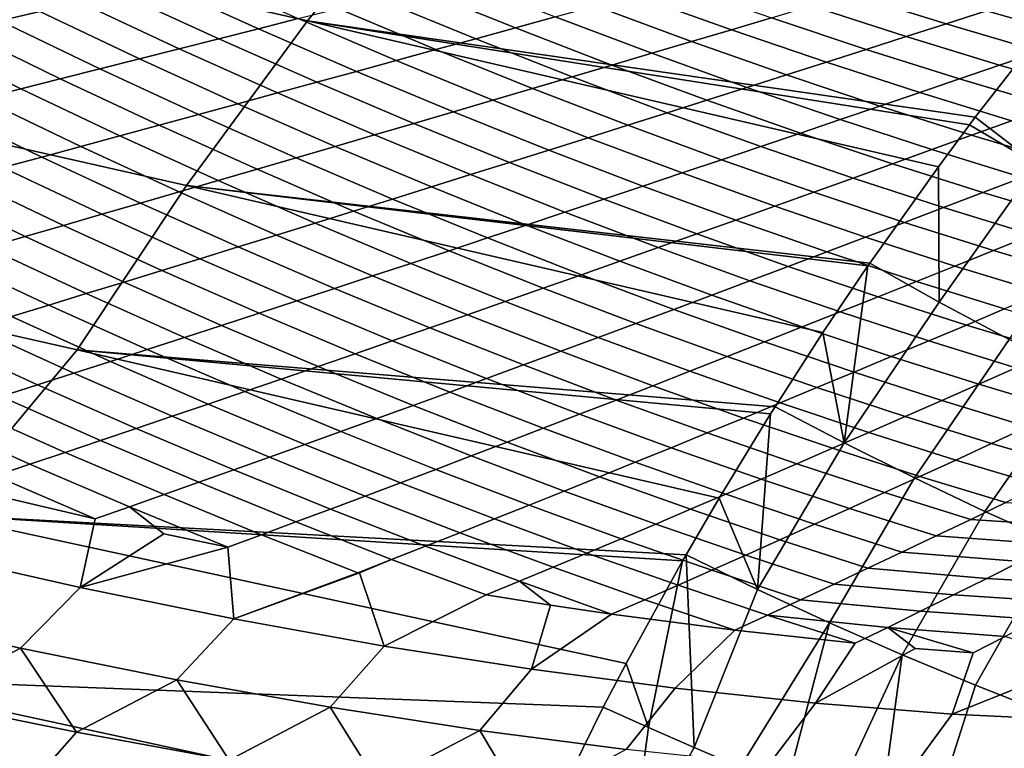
# Model space of a CAD drawing. Header units: metres. Extents: x -167 to 28, y -50 to 27.
# Tile 148 of 256: x -42.05 to -34.97, y 11.32 to 16.56. Entities that reach past the tile are written whole.
import ezdxf

# ---------------------------------------------------------------- set-up
doc = ezdxf.new("R2010")
doc.units = ezdxf.units.M
doc.layers.add('solid_12_065_011_XXX', color=7, linetype='CONTINUOUS')

msp = doc.modelspace()

# ---------------------------------------------------------------- linework, layer by layer
at = {"layer": 'solid_12_065_011_XXX'}
for points in [[(-44.287521, 18.674215, 95.171829), (-44.542645, 17.583672, 95.724312), (-39.981762, 16.55323, 94.944458), (-39.018967, 17.741678, 94.185349)], [(-39.018967, 17.741678, 94.185349), (-39.981762, 16.55323, 94.944458), (-35.177322, 15.858846, 93.953941), (-34.520111, 16.69973, 93.439476)], [(-44.542645, 17.583672, 95.724312), (-45.451691, 16.406607, 96.451729), (-40.852478, 15.368237, 95.637314), (-39.981762, 16.55323, 94.944458)], [(-42.631268, 16.974617, 76.052643), (-41.907101, 16.619049, 75.239769), (-42.193138, 16.552147, 75.283653), (-42.918243, 16.912931, 76.092781)], [(-40.761482, 16.886084, 75.075783), (-40.047604, 16.568731, 74.235893), (-40.333687, 16.496389, 74.278381), (-41.047989, 16.819427, 75.114975)], [(-41.047989, 16.819427, 75.114975), (-40.333687, 16.496389, 74.278381), (-40.619553, 16.424101, 74.322212), (-41.334469, 16.752697, 75.155396)], [(-38.902248, 16.858446, 74.080315), (-38.197933, 16.58086, 73.215347), (-38.484425, 16.50227, 73.254837), (-39.18861, 16.785982, 74.116959)], [(-37.338017, 16.817362, 73.107407), (-36.643192, 16.574446, 72.221672), (-36.930325, 16.489069, 72.258354), (-37.624668, 16.738419, 73.141571)], [(-35.781147, 16.831787, 72.124023), (-35.09597, 16.624208, 71.218643), (-35.384197, 16.531511, 71.251244), (-36.068546, 16.745821, 72.154442)], [(-41.334469, 16.752697, 75.155396), (-40.619553, 16.424101, 74.322212), (-40.90514, 16.351875, 74.367355), (-41.620857, 16.685902, 75.196999)], [(-39.18861, 16.785982, 74.116959), (-38.484425, 16.50227, 73.254837), (-38.770737, 16.423819, 73.295982), (-39.474998, 16.713535, 74.155136)], [(-37.624668, 16.738419, 73.141571), (-36.930325, 16.489069, 72.258354), (-37.217251, 16.403917, 72.296997), (-37.911327, 16.65958, 73.177574)], [(-36.068546, 16.745821, 72.154442), (-35.384197, 16.531511, 71.251244), (-35.672176, 16.439112, 71.286133), (-36.355911, 16.660034, 72.187012)], [(-41.620857, 16.685902, 75.196999), (-40.90514, 16.351875, 74.367355), (-41.190395, 16.279722, 74.413765), (-41.907101, 16.619049, 75.239769)], [(-39.474998, 16.713535, 74.155136), (-38.770737, 16.423819, 73.295982), (-39.056805, 16.345512, 73.33873), (-39.761353, 16.641115, 74.194794)], [(-37.911327, 16.65958, 73.177574), (-37.217251, 16.403917, 72.296997), (-37.503918, 16.319, 72.33754), (-38.197933, 16.58086, 73.215347)], [(-36.355911, 16.660034, 72.187012), (-35.672176, 16.439112, 71.286133), (-35.959858, 16.347023, 71.323242), (-36.643192, 16.574446, 72.221672)], [(-34.732983, 15.518371, 93.986786), (-34.520111, 16.69973, 93.439476), (-35.177322, 15.858846, 93.953941)], [(-34.807549, 16.717184, 71.188408), (-34.134327, 16.531643, 70.268341), (-34.423489, 16.431873, 70.300705), (-35.09597, 16.624208, 71.218643)], [(-41.907101, 16.619049, 75.239769), (-41.190395, 16.279722, 74.413765), (-41.475262, 16.207649, 74.461403), (-42.193138, 16.552147, 75.283653)], [(-39.761353, 16.641115, 74.194794), (-39.056805, 16.345512, 73.33873), (-39.342571, 16.267365, 73.383034), (-40.047604, 16.568731, 74.235893)], [(-38.197933, 16.58086, 73.215347), (-37.503918, 16.319, 72.33754), (-37.790264, 16.234329, 72.379913), (-38.484425, 16.50227, 73.254837)], [(-35.09597, 16.624208, 71.218643), (-34.423489, 16.431873, 70.300705), (-34.71225, 16.332497, 70.335564), (-35.384197, 16.531511, 71.251244)], [(-42.193138, 16.552147, 75.283653), (-41.475262, 16.207649, 74.461403), (-41.759682, 16.135664, 74.510223), (-42.478905, 16.485201, 75.328621)], [(-39.981762, 16.55323, 94.944458), (-40.852478, 15.368237, 95.637314), (-35.935638, 14.808555, 94.55159), (-35.441505, 15.503325, 94.161728)], [(-40.047604, 16.568731, 74.235893), (-39.342571, 16.267365, 73.383034), (-39.627987, 16.189383, 73.428833), (-40.333687, 16.496389, 74.278381)], [(-35.217323, 15.805682, 93.985374), (-39.981762, 16.55323, 94.944458), (-35.441505, 15.503325, 94.161728)], [(-35.217323, 15.805682, 93.985374), (-35.177322, 15.858846, 93.953941), (-39.981762, 16.55323, 94.944458)], [(-36.643192, 16.574446, 72.221672), (-35.959858, 16.347023, 71.323242), (-36.247189, 16.25526, 71.362495), (-36.930325, 16.489069, 72.258354)], [(-35.384197, 16.531511, 71.251244), (-34.71225, 16.332497, 70.335564), (-35.000557, 16.23353, 70.372833), (-35.672176, 16.439112, 71.286133)], [(-42.478905, 16.485201, 75.328621), (-41.759682, 16.135664, 74.510223), (-42.043602, 16.063776, 74.560196), (-42.764347, 16.418219, 75.374641)], [(-40.333687, 16.496389, 74.278381), (-39.627987, 16.189383, 73.428833), (-39.912998, 16.111582, 73.476105), (-40.619553, 16.424101, 74.322212)], [(-38.484425, 16.50227, 73.254837), (-37.790264, 16.234329, 72.379913), (-38.076229, 16.149914, 72.424065), (-38.770737, 16.423819, 73.295982)], [(-36.930325, 16.489069, 72.258354), (-36.247189, 16.25526, 71.362495), (-36.534107, 16.163839, 71.403839), (-37.217251, 16.403917, 72.296997)], [(-35.672176, 16.439112, 71.286133), (-35.000557, 16.23353, 70.372833), (-35.288361, 16.134991, 70.412445), (-35.959858, 16.347023, 71.323242)], [(-45.451691, 16.406607, 96.451729), (-46.273708, 15.232697, 97.115814), (-41.638767, 14.185906, 96.2677), (-40.852478, 15.368237, 95.637314)], [(-42.764347, 16.418219, 75.374641), (-42.043602, 16.063776, 74.560196), (-42.326958, 15.991989, 74.611275), (-43.049404, 16.351208, 75.421677)], [(-40.619553, 16.424101, 74.322212), (-39.912998, 16.111582, 73.476105), (-40.197552, 16.033972, 73.524788), (-40.90514, 16.351875, 74.367355)], [(-38.770737, 16.423819, 73.295982), (-38.076229, 16.149914, 72.424065), (-38.361759, 16.065765, 72.469925), (-39.056805, 16.345512, 73.33873)], [(-37.217251, 16.403917, 72.296997), (-36.534107, 16.163839, 71.403839), (-36.820564, 16.072769, 71.447182), (-37.503918, 16.319, 72.33754)], [(-40.90514, 16.351875, 74.367355), (-40.197552, 16.033972, 73.524788), (-40.481594, 15.956563, 73.574837), (-41.190395, 16.279722, 74.413765)], [(-39.056805, 16.345512, 73.33873), (-38.361759, 16.065765, 72.469925), (-38.646801, 15.981897, 72.517448), (-39.342571, 16.267365, 73.383034)], [(-37.503918, 16.319, 72.33754), (-36.820564, 16.072769, 71.447182), (-37.106503, 15.98206, 71.49247), (-37.790264, 16.234329, 72.379913)], [(-35.959858, 16.347023, 71.323242), (-35.288361, 16.134991, 70.412445), (-35.575611, 16.03689, 70.454323), (-36.247189, 16.25526, 71.362495)], [(-34.71225, 16.332497, 70.335564), (-34.053028, 16.148666, 69.407745), (-34.341385, 16.04318, 69.447449), (-35.000557, 16.23353, 70.372833)], [(-41.190395, 16.279722, 74.413765), (-40.481594, 15.956563, 73.574837), (-40.765068, 15.879363, 73.626221), (-41.475262, 16.207649, 74.461403)], [(-39.342571, 16.267365, 73.383034), (-38.646801, 15.981897, 72.517448), (-38.931313, 15.898323, 72.566582), (-39.627987, 16.189383, 73.428833)], [(-37.790264, 16.234329, 72.379913), (-37.106503, 15.98206, 71.49247), (-37.391869, 15.891725, 71.539635), (-38.076229, 16.149914, 72.424065)], [(-36.247189, 16.25526, 71.362495), (-35.575611, 16.03689, 70.454323), (-35.862255, 15.939242, 70.498383), (-36.534107, 16.163839, 71.403839)], [(-35.000557, 16.23353, 70.372833), (-34.341385, 16.04318, 69.447449), (-34.62904, 15.938232, 69.489601), (-35.288361, 16.134991, 70.412445)], [(-41.475262, 16.207649, 74.461403), (-40.765068, 15.879363, 73.626221), (-41.047924, 15.802382, 73.678886), (-41.759682, 16.135664, 74.510223)], [(-39.627987, 16.189383, 73.428833), (-38.931313, 15.898323, 72.566582), (-39.21524, 15.815055, 72.617287), (-39.912998, 16.111582, 73.476105)], [(-36.534107, 16.163839, 71.403839), (-35.862255, 15.939242, 70.498383), (-36.148243, 15.842058, 70.544556), (-36.820564, 16.072769, 71.447182)], [(-41.759682, 16.135664, 74.510223), (-41.047924, 15.802382, 73.678886), (-41.330109, 15.725626, 73.732788), (-42.043602, 16.063776, 74.560196)], [(-39.912998, 16.111582, 73.476105), (-39.21524, 15.815055, 72.617287), (-39.498531, 15.732103, 72.66951), (-40.197552, 16.033972, 73.524788)], [(-38.076229, 16.149914, 72.424065), (-37.391869, 15.891725, 71.539635), (-37.67662, 15.801778, 71.588623), (-38.361759, 16.065765, 72.469925)], [(-35.288361, 16.134991, 70.412445), (-34.62904, 15.938232, 69.489601), (-34.915951, 15.833835, 69.534119), (-35.575611, 16.03689, 70.454323)], [(-42.043602, 16.063776, 74.560196), (-41.330109, 15.725626, 73.732788), (-41.611568, 15.649108, 73.78788), (-42.326958, 15.991989, 74.611275)], [(-40.197552, 16.033972, 73.524788), (-39.498531, 15.732103, 72.66951), (-39.781139, 15.64948, 72.723198), (-40.481594, 15.956563, 73.574837)], [(-38.361759, 16.065765, 72.469925), (-37.67662, 15.801778, 71.588623), (-37.960705, 15.712234, 71.639381), (-38.646801, 15.981897, 72.517448)], [(-36.820564, 16.072769, 71.447182), (-36.148243, 15.842058, 70.544556), (-36.433525, 15.745351, 70.592766), (-37.106503, 15.98206, 71.49247)], [(-35.575611, 16.03689, 70.454323), (-34.915951, 15.833835, 69.534119), (-35.202068, 15.729999, 69.58091), (-35.862255, 15.939242, 70.498383)], [(-42.326958, 15.991989, 74.611275), (-41.611568, 15.649108, 73.78788), (-41.892254, 15.572838, 73.844147), (-42.609703, 15.920315, 74.663429)], [(-40.481594, 15.956563, 73.574837), (-39.781139, 15.64948, 72.723198), (-40.063015, 15.567193, 72.778305), (-40.765068, 15.879363, 73.626221)], [(-38.646801, 15.981897, 72.517448), (-37.960705, 15.712234, 71.639381), (-38.244087, 15.623109, 71.691856), (-38.931313, 15.898323, 72.566582)], [(-37.106503, 15.98206, 71.49247), (-36.433525, 15.745351, 70.592766), (-36.71806, 15.649137, 70.64296), (-37.391869, 15.891725, 71.539635)], [(-42.609703, 15.920315, 74.663429), (-41.892254, 15.572838, 73.844147), (-42.172119, 15.496826, 73.901527), (-42.891781, 15.848763, 74.716621)], [(-40.765068, 15.879363, 73.626221), (-40.063015, 15.567193, 72.778305), (-40.344101, 15.485252, 72.834778), (-41.047924, 15.802382, 73.678886)], [(-38.931313, 15.898323, 72.566582), (-38.244087, 15.623109, 71.691856), (-38.526711, 15.534414, 71.745995), (-39.21524, 15.815055, 72.617287)], [(-37.391869, 15.891725, 71.539635), (-36.71806, 15.649137, 70.64296), (-37.001804, 15.553435, 70.695084), (-37.67662, 15.801778, 71.588623)], [(-35.862255, 15.939242, 70.498383), (-35.202068, 15.729999, 69.58091), (-35.487343, 15.62674, 69.629913), (-36.148243, 15.842058, 70.544556)], [(-41.047924, 15.802382, 73.678886), (-40.344101, 15.485252, 72.834778), (-40.624352, 15.403671, 72.892578), (-41.330109, 15.725626, 73.732788)], [(-39.21524, 15.815055, 72.617287), (-38.526711, 15.534414, 71.745995), (-38.808529, 15.446161, 71.801735), (-39.498531, 15.732103, 72.66951)], [(-37.67662, 15.801778, 71.588623), (-37.001804, 15.553435, 70.695084), (-37.284714, 15.458258, 70.749069), (-37.960705, 15.712234, 71.639381)], [(-36.148243, 15.842058, 70.544556), (-35.487343, 15.62674, 69.629913), (-35.771736, 15.524076, 69.681061), (-36.433525, 15.745351, 70.592766)], [(-34.732983, 15.518371, 93.986786), (-35.217323, 15.805682, 93.985374), (-35.441505, 15.503325, 94.161728), (-35.436192, 14.528708, 94.539207)], [(-34.732983, 15.518371, 93.986786), (-35.177322, 15.858846, 93.953941), (-35.217323, 15.805682, 93.985374)], [(-34.915951, 15.833835, 69.534119), (-34.268578, 15.645952, 68.602173), (-34.553921, 15.535965, 68.651703), (-35.202068, 15.729999, 69.58091)], [(-39.498531, 15.732103, 72.66951), (-38.808529, 15.446161, 71.801735), (-39.089497, 15.35836, 71.859032), (-39.781139, 15.64948, 72.723198)], [(-36.433525, 15.745351, 70.592766), (-35.771736, 15.524076, 69.681061), (-36.055214, 15.422026, 69.734291), (-36.71806, 15.649137, 70.64296)], [(-35.202068, 15.729999, 69.58091), (-34.553921, 15.535965, 68.651703), (-34.838257, 15.426672, 68.703545), (-35.487343, 15.62674, 69.629913)], [(-41.330109, 15.725626, 73.732788), (-40.624352, 15.403671, 72.892578), (-40.903721, 15.322461, 72.95166), (-41.611568, 15.649108, 73.78788)], [(-37.960705, 15.712234, 71.639381), (-37.284714, 15.458258, 70.749069), (-37.566746, 15.363621, 70.804871), (-38.244087, 15.623109, 71.691856)], [(-41.611568, 15.649108, 73.78788), (-40.903721, 15.322461, 72.95166), (-41.182167, 15.241636, 73.011986), (-41.892254, 15.572838, 73.844147)], [(-39.781139, 15.64948, 72.723198), (-39.089497, 15.35836, 71.859032), (-39.369564, 15.271023, 71.917831), (-40.063015, 15.567193, 72.778305)], [(-38.244087, 15.623109, 71.691856), (-37.566746, 15.363621, 70.804871), (-37.847855, 15.269537, 70.862419), (-38.526711, 15.534414, 71.745995)], [(-36.71806, 15.649137, 70.64296), (-36.055214, 15.422026, 69.734291), (-36.337734, 15.320607, 69.789543), (-37.001804, 15.553435, 70.695084)], [(-35.487343, 15.62674, 69.629913), (-34.838257, 15.426672, 68.703545), (-35.121548, 15.318092, 68.757629), (-35.771736, 15.524076, 69.681061)], [(-41.892254, 15.572838, 73.844147), (-41.182167, 15.241636, 73.011986), (-41.459641, 15.161208, 73.073517), (-42.172119, 15.496826, 73.901527)], [(-40.063015, 15.567193, 72.778305), (-39.369564, 15.271023, 71.917831), (-39.648685, 15.184162, 71.978081), (-40.344101, 15.485252, 72.834778)], [(-38.526711, 15.534414, 71.745995), (-37.847855, 15.269537, 70.862419), (-38.127995, 15.176018, 70.921654), (-38.808529, 15.446161, 71.801735)], [(-37.001804, 15.553435, 70.695084), (-36.337734, 15.320607, 69.789543), (-36.619255, 15.219833, 69.846748), (-37.284714, 15.458258, 70.749069)], [(-35.771736, 15.524076, 69.681061), (-35.121548, 15.318092, 68.757629), (-35.403755, 15.210244, 68.813881), (-36.055214, 15.422026, 69.734291)], [(-34.243786, 15.241664, 94.016006), (-34.732983, 15.518371, 93.986786), (-35.436192, 14.528708, 94.539207), (-34.931053, 14.259718, 94.555557)], [(-42.172119, 15.496826, 73.901527), (-41.459641, 15.161208, 73.073517), (-41.736099, 15.081187, 73.136215), (-42.451118, 15.421085, 73.959999)], [(-40.344101, 15.485252, 72.834778), (-39.648685, 15.184162, 71.978081), (-39.926819, 15.097794, 72.039742), (-40.624352, 15.403671, 72.892578)], [(-38.808529, 15.446161, 71.801735), (-38.127995, 15.176018, 70.921654), (-38.407124, 15.083075, 70.982529), (-39.089497, 15.35836, 71.859032)], [(-37.284714, 15.458258, 70.749069), (-36.619255, 15.219833, 69.846748), (-36.899731, 15.11972, 69.905846), (-37.566746, 15.363621, 70.804871)], [(-35.436192, 14.528708, 94.539207), (-35.441505, 15.503325, 94.161728), (-35.935638, 14.808555, 94.55159)], [(-42.451118, 15.421085, 73.959999), (-41.736099, 15.081187, 73.136215), (-42.011486, 15.001586, 73.200035), (-42.729198, 15.345623, 74.019524)], [(-40.624352, 15.403671, 72.892578), (-39.926819, 15.097794, 72.039742), (-40.203922, 15.011931, 72.102768), (-40.903721, 15.322461, 72.95166)], [(-36.055214, 15.422026, 69.734291), (-35.403755, 15.210244, 68.813881), (-35.684841, 15.103144, 68.872238), (-36.337734, 15.320607, 69.789543)], [(-34.838257, 15.426672, 68.703545), (-34.201397, 15.241699, 67.765717), (-34.483368, 15.127239, 67.822716), (-35.121548, 15.318092, 68.757629)], [(-42.729198, 15.345623, 74.019524), (-42.011486, 15.001586, 73.200035), (-42.285767, 14.922414, 73.264938), (-43.00631, 15.27045, 74.080063)], [(-40.852478, 15.368237, 95.637314), (-41.638767, 14.185906, 96.2677), (-36.616798, 13.776658, 95.091858), (-36.272518, 14.309957, 94.818367)], [(-40.903721, 15.322461, 72.95166), (-40.203922, 15.011931, 72.102768), (-40.47995, 14.926589, 72.167114), (-41.182167, 15.241636, 73.011986)], [(-35.948563, 14.789809, 94.561813), (-40.852478, 15.368237, 95.637314), (-36.272518, 14.309957, 94.818367)], [(-35.948563, 14.789809, 94.561813), (-35.935638, 14.808555, 94.55159), (-40.852478, 15.368237, 95.637314)], [(-39.089497, 15.35836, 71.859032), (-38.407124, 15.083075, 70.982529), (-38.685192, 14.990722, 71.044983), (-39.369564, 15.271023, 71.917831)], [(-37.566746, 15.363621, 70.804871), (-36.899731, 15.11972, 69.905846), (-37.179127, 15.020281, 69.966774), (-37.847855, 15.269537, 70.862419)], [(-36.337734, 15.320607, 69.789543), (-35.684841, 15.103144, 68.872238), (-35.964767, 14.996808, 68.932632), (-36.619255, 15.219833, 69.846748)], [(-35.121548, 15.318092, 68.757629), (-34.483368, 15.127239, 67.822716), (-34.764103, 15.013626, 67.881973), (-35.403755, 15.210244, 68.813881)], [(-41.182167, 15.241636, 73.011986), (-40.47995, 14.926589, 72.167114), (-40.75486, 14.841781, 72.232742), (-41.459641, 15.161208, 73.073517)], [(-39.369564, 15.271023, 71.917831), (-38.685192, 14.990722, 71.044983), (-38.96217, 14.898978, 71.108971), (-39.648685, 15.184162, 71.978081)], [(-37.847855, 15.269537, 70.862419), (-37.179127, 15.020281, 69.966774), (-37.45739, 14.921526, 70.029472), (-38.127995, 15.176018, 70.921654)], [(-46.273708, 15.232697, 97.115814), (-47.015953, 14.061204, 97.720161), (-42.627716, 12.999538, 96.913979), (-41.638767, 14.185906, 96.2677)], [(-39.648685, 15.184162, 71.978081), (-38.96217, 14.898978, 71.108971), (-39.238007, 14.807859, 71.174446), (-39.926819, 15.097794, 72.039742)], [(-38.127995, 15.176018, 70.921654), (-37.45739, 14.921526, 70.029472), (-37.734489, 14.823473, 70.093872), (-38.407124, 15.083075, 70.982529)], [(-36.619255, 15.219833, 69.846748), (-35.964767, 14.996808, 68.932632), (-36.243492, 14.89125, 68.995003), (-36.899731, 15.11972, 69.905846)], [(-35.403755, 15.210244, 68.813881), (-34.764103, 15.013626, 67.881973), (-35.043556, 14.900877, 67.943405), (-35.684841, 15.103144, 68.872238)], [(-41.459641, 15.161208, 73.073517), (-40.75486, 14.841781, 72.232742), (-41.028606, 14.757517, 72.299599), (-41.736099, 15.081187, 73.136215)], [(-39.926819, 15.097794, 72.039742), (-39.238007, 14.807859, 71.174446), (-39.512669, 14.71738, 71.241364), (-40.203922, 15.011931, 72.102768)], [(-36.899731, 15.11972, 69.905846), (-36.243492, 14.89125, 68.995003), (-36.520977, 14.786482, 69.059265), (-37.179127, 15.020281, 69.966774)], [(-35.684841, 15.103144, 68.872238), (-35.043556, 14.900877, 67.943405), (-35.321693, 14.789006, 68.00695), (-35.964767, 14.996808, 68.932632)], [(-41.736099, 15.081187, 73.136215), (-41.028606, 14.757517, 72.299599), (-41.301147, 14.67381, 72.367645), (-42.011486, 15.001586, 73.200035)], [(-38.407124, 15.083075, 70.982529), (-37.734489, 14.823473, 70.093872), (-38.010387, 14.726142, 70.159943), (-38.685192, 14.990722, 71.044983)], [(-37.179127, 15.020281, 69.966774), (-36.520977, 14.786482, 69.059265), (-36.797184, 14.682524, 69.125374), (-37.45739, 14.921526, 70.029472)], [(-42.011486, 15.001586, 73.200035), (-41.301147, 14.67381, 72.367645), (-41.572433, 14.590672, 72.436829), (-42.285767, 14.922414, 73.264938)], [(-40.203922, 15.011931, 72.102768), (-39.512669, 14.71738, 71.241364), (-39.786114, 14.627555, 71.309677), (-40.47995, 14.926589, 72.167114)], [(-38.685192, 14.990722, 71.044983), (-38.010387, 14.726142, 70.159943), (-38.285042, 14.629549, 70.227623), (-38.96217, 14.898978, 71.108971)], [(-35.964767, 14.996808, 68.932632), (-35.321693, 14.789006, 68.00695), (-35.59848, 14.678028, 68.072533), (-36.243492, 14.89125, 68.995003)], [(-34.764103, 15.013626, 67.881973), (-34.136688, 14.831989, 66.938789), (-34.414318, 14.713616, 67.003258), (-35.043556, 14.900877, 67.943405)], [(-42.285767, 14.922414, 73.264938), (-41.572433, 14.590672, 72.436829), (-41.842419, 14.508116, 72.507118), (-42.55888, 14.84368, 73.330872)], [(-40.47995, 14.926589, 72.167114), (-39.786114, 14.627555, 71.309677), (-40.058296, 14.538399, 71.379333), (-40.75486, 14.841781, 72.232742)], [(-38.96217, 14.898978, 71.108971), (-38.285042, 14.629549, 70.227623), (-38.558418, 14.533712, 70.296867), (-39.238007, 14.807859, 71.174446)], [(-37.45739, 14.921526, 70.029472), (-36.797184, 14.682524, 69.125374), (-37.072083, 14.579395, 69.193268), (-37.734489, 14.823473, 70.093872)], [(-36.243492, 14.89125, 68.995003), (-35.59848, 14.678028, 68.072533), (-35.873878, 14.567962, 68.140083), (-36.520977, 14.786482, 69.059265)], [(-35.043556, 14.900877, 67.943405), (-34.414318, 14.713616, 67.003258), (-34.690487, 14.596233, 67.069901), (-35.321693, 14.789006, 68.00695)], [(-42.55888, 14.84368, 73.330872), (-41.842419, 14.508116, 72.507118), (-42.111061, 14.426155, 72.578468), (-42.830788, 14.765397, 73.397812)], [(-40.75486, 14.841781, 72.232742), (-40.058296, 14.538399, 71.379333), (-40.329178, 14.449924, 71.450279), (-41.028606, 14.757517, 72.299599)], [(-39.238007, 14.807859, 71.174446), (-38.558418, 14.533712, 70.296867), (-38.830479, 14.438648, 70.367615), (-39.512669, 14.71738, 71.241364)], [(-37.734489, 14.823473, 70.093872), (-37.072083, 14.579395, 69.193268), (-37.345634, 14.477117, 69.262901), (-38.010387, 14.726142, 70.159943)], [(-35.436192, 14.528708, 94.539207), (-35.935638, 14.808555, 94.55159), (-35.948563, 14.789809, 94.561813), (-36.118008, 13.515854, 95.065117)], [(-41.028606, 14.757517, 72.299599), (-40.329178, 14.449924, 71.450279), (-40.598709, 14.362143, 71.522476), (-41.301147, 14.67381, 72.367645)], [(-36.520977, 14.786482, 69.059265), (-35.873878, 14.567962, 68.140083), (-36.147858, 14.458832, 68.209557), (-36.797184, 14.682524, 69.125374)], [(-36.118008, 13.515854, 95.065117), (-35.948563, 14.789809, 94.561813), (-36.272518, 14.309957, 94.818367)], [(-35.321693, 14.789006, 68.00695), (-34.690487, 14.596233, 67.069901), (-34.965157, 14.479863, 67.138649), (-35.59848, 14.678028, 68.072533)], [(-41.301147, 14.67381, 72.367645), (-40.598709, 14.362143, 71.522476), (-40.866856, 14.275069, 71.595871), (-41.572433, 14.590672, 72.436829)], [(-39.512669, 14.71738, 71.241364), (-38.830479, 14.438648, 70.367615), (-39.101177, 14.344372, 70.439819), (-39.786114, 14.627555, 71.309677)], [(-38.010387, 14.726142, 70.159943), (-37.345634, 14.477117, 69.262901), (-37.617805, 14.375706, 69.334213), (-38.285042, 14.629549, 70.227623)], [(-36.797184, 14.682524, 69.125374), (-36.147858, 14.458832, 68.209557), (-36.420387, 14.350657, 68.280891), (-37.072083, 14.579395, 69.193268)], [(-35.59848, 14.678028, 68.072533), (-34.965157, 14.479863, 67.138649), (-35.2383, 14.364529, 67.20945), (-35.873878, 14.567962, 68.140083)], [(-39.786114, 14.627555, 71.309677), (-39.101177, 14.344372, 70.439819), (-39.37048, 14.250896, 70.513428), (-40.058296, 14.538399, 71.379333)], [(-38.285042, 14.629549, 70.227623), (-37.617805, 14.375706, 69.334213), (-37.888561, 14.275181, 69.40715), (-38.558418, 14.533712, 70.296867)], [(-41.572433, 14.590672, 72.436829), (-40.866856, 14.275069, 71.595871), (-41.133568, 14.188723, 71.670418), (-41.842419, 14.508116, 72.507118)], [(-40.058296, 14.538399, 71.379333), (-39.37048, 14.250896, 70.513428), (-39.63834, 14.158237, 70.588387), (-40.329178, 14.449924, 71.450279)], [(-38.558418, 14.533712, 70.296867), (-37.888561, 14.275181, 69.40715), (-38.15786, 14.175559, 69.481659), (-38.830479, 14.438648, 70.367615)], [(-37.072083, 14.579395, 69.193268), (-36.420387, 14.350657, 68.280891), (-36.691437, 14.24346, 68.354027), (-37.345634, 14.477117, 69.262901)], [(-35.873878, 14.567962, 68.140083), (-35.2383, 14.364529, 67.20945), (-35.509892, 14.250254, 67.282234), (-36.147858, 14.458832, 68.209557)], [(-34.931053, 14.259718, 94.555557), (-35.436192, 14.528708, 94.539207), (-36.118008, 13.515854, 95.065117), (-35.614128, 13.264315, 95.066826)], [(-41.842419, 14.508116, 72.507118), (-41.133568, 14.188723, 71.670418), (-41.398811, 14.103118, 71.746086), (-42.111061, 14.426155, 72.578468)], [(-37.345634, 14.477117, 69.262901), (-36.691437, 14.24346, 68.354027), (-36.960968, 14.137258, 68.428909), (-37.617805, 14.375706, 69.334213)], [(-36.147858, 14.458832, 68.209557), (-35.509892, 14.250254, 67.282234), (-35.7799, 14.137059, 67.356941), (-36.420387, 14.350657, 68.280891)], [(-34.965157, 14.479863, 67.138649), (-34.343994, 14.296546, 66.193573), (-34.614727, 14.175968, 66.267555), (-35.2383, 14.364529, 67.20945)], [(-42.111061, 14.426155, 72.578468), (-41.398811, 14.103118, 71.746086), (-41.66254, 14.018271, 71.82283), (-42.378319, 14.344807, 72.650833)], [(-40.329178, 14.449924, 71.450279), (-39.63834, 14.158237, 70.588387), (-39.904724, 14.066408, 70.66465), (-40.598709, 14.362143, 71.522476)], [(-38.830479, 14.438648, 70.367615), (-38.15786, 14.175559, 69.481659), (-38.425663, 14.076856, 69.557686), (-39.101177, 14.344372, 70.439819)], [(-42.378319, 14.344807, 72.650833), (-41.66254, 14.018271, 71.82283), (-41.924717, 13.934199, 71.900597), (-42.64415, 14.264084, 72.724182)], [(-40.598709, 14.362143, 71.522476), (-39.904724, 14.066408, 70.66465), (-40.169586, 13.975431, 70.742165), (-40.866856, 14.275069, 71.595871)], [(-39.101177, 14.344372, 70.439819), (-38.425663, 14.076856, 69.557686), (-38.691936, 13.979085, 69.63517), (-39.37048, 14.250896, 70.513428)], [(-37.617805, 14.375706, 69.334213), (-36.960968, 14.137258, 68.428909), (-37.228943, 14.03207, 68.505478), (-37.888561, 14.275181, 69.40715)], [(-36.420387, 14.350657, 68.280891), (-35.7799, 14.137059, 67.356941), (-36.048286, 14.024966, 67.43351), (-36.691437, 14.24346, 68.354027)], [(-35.2383, 14.364529, 67.20945), (-34.614727, 14.175968, 66.267555), (-34.883774, 14.056572, 66.343582), (-35.509892, 14.250254, 67.282234)], [(-42.64415, 14.264084, 72.724182), (-41.924717, 13.934199, 71.900597), (-42.185295, 13.850915, 71.979347), (-42.908504, 14.184, 72.79847)], [(-40.866856, 14.275069, 71.595871), (-40.169586, 13.975431, 70.742165), (-40.432892, 13.885324, 70.8209), (-41.133568, 14.188723, 71.670418)], [(-39.37048, 14.250896, 70.513428), (-38.691936, 13.979085, 69.63517), (-38.956635, 13.882265, 69.71405), (-39.63834, 14.158237, 70.588387)], [(-37.888561, 14.275181, 69.40715), (-37.228943, 14.03207, 68.505478), (-37.495335, 13.927913, 68.583664), (-38.15786, 14.175559, 69.481659)], [(-36.691437, 14.24346, 68.354027), (-36.048286, 14.024966, 67.43351), (-36.315029, 13.913995, 67.511887), (-36.960968, 14.137258, 68.428909)], [(-36.118008, 13.515854, 95.065117), (-36.272518, 14.309957, 94.818367), (-36.616798, 13.776658, 95.091858)], [(-35.509892, 14.250254, 67.282234), (-34.883774, 14.056572, 66.343582), (-35.151108, 13.938379, 66.421593), (-35.7799, 14.137059, 67.356941)], [(-34.421448, 14.002616, 94.600098), (-34.931053, 14.259718, 94.555557), (-35.614128, 13.264315, 95.066826), (-35.105881, 13.023491, 95.096123)], [(-41.638767, 14.185906, 96.2677), (-42.627716, 12.999538, 96.913979), (-37.256721, 12.711876, 95.602219), (-37.019485, 13.118979, 95.412666)], [(-36.648499, 13.726256, 95.117081), (-41.638767, 14.185906, 96.2677), (-37.019485, 13.118979, 95.412666)], [(-36.648499, 13.726256, 95.117081), (-36.616798, 13.776658, 95.091858), (-41.638767, 14.185906, 96.2677)], [(-41.133568, 14.188723, 71.670418), (-40.432892, 13.885324, 70.8209), (-40.694607, 13.796103, 70.900795), (-41.398811, 14.103118, 71.746086)], [(-38.15786, 14.175559, 69.481659), (-37.495335, 13.927913, 68.583664), (-37.760098, 13.824801, 68.663422), (-38.425663, 14.076856, 69.557686)], [(-41.398811, 14.103118, 71.746086), (-40.694607, 13.796103, 70.900795), (-40.954681, 13.707787, 70.981804), (-41.66254, 14.018271, 71.82283)], [(-39.63834, 14.158237, 70.588387), (-38.956635, 13.882265, 69.71405), (-39.21973, 13.786417, 69.794296), (-39.904724, 14.066408, 70.66465)], [(-36.960968, 14.137258, 68.428909), (-36.315029, 13.913995, 67.511887), (-36.580086, 13.804162, 67.591995), (-37.228943, 14.03207, 68.505478)], [(-35.7799, 14.137059, 67.356941), (-35.151108, 13.938379, 66.421593), (-35.416695, 13.82141, 66.501518), (-36.048286, 14.024966, 67.43351)], [(-39.904724, 14.066408, 70.66465), (-39.21973, 13.786417, 69.794296), (-39.481186, 13.691562, 69.875847), (-40.169586, 13.975431, 70.742165)], [(-38.425663, 14.076856, 69.557686), (-37.760098, 13.824801, 68.663422), (-38.023201, 13.722757, 68.74469), (-38.691936, 13.979085, 69.63517)], [(-37.228943, 14.03207, 68.505478), (-36.580086, 13.804162, 67.591995), (-36.843426, 13.695486, 67.673775), (-37.495335, 13.927913, 68.583664)], [(-34.883774, 14.056572, 66.343582), (-34.27, 13.877551, 65.393799), (-34.534519, 13.754375, 65.475029), (-35.151108, 13.938379, 66.421593)], [(-41.66254, 14.018271, 71.82283), (-40.954681, 13.707787, 70.981804), (-41.213085, 13.620391, 71.063889), (-41.924717, 13.934199, 71.900597)], [(-40.169586, 13.975431, 70.742165), (-39.481186, 13.691562, 69.875847), (-39.740959, 13.597718, 69.958656), (-40.432892, 13.885324, 70.8209)], [(-38.691936, 13.979085, 69.63517), (-38.023201, 13.722757, 68.74469), (-38.284611, 13.621802, 68.827415), (-38.956635, 13.882265, 69.71405)], [(-36.048286, 14.024966, 67.43351), (-35.416695, 13.82141, 66.501518), (-35.680508, 13.705685, 66.583298), (-36.315029, 13.913995, 67.511887)], [(-33.908852, 13.758153, 94.672707), (-34.421448, 14.002616, 94.600098), (-35.105881, 13.023491, 95.096123), (-34.594704, 12.794062, 95.152931)], [(-41.924717, 13.934199, 71.900597), (-41.213085, 13.620391, 71.063889), (-41.469769, 13.533932, 71.146996), (-42.185295, 13.850915, 71.979347)], [(-37.495335, 13.927913, 68.583664), (-36.843426, 13.695486, 67.673775), (-37.105015, 13.587988, 67.757179), (-37.760098, 13.824801, 68.663422)], [(-36.315029, 13.913995, 67.511887), (-35.680508, 13.705685, 66.583298), (-35.942505, 13.591221, 66.666862), (-36.580086, 13.804162, 67.591995)], [(-35.151108, 13.938379, 66.421593), (-34.534519, 13.754375, 65.475029), (-34.797169, 13.632542, 65.558228), (-35.416695, 13.82141, 66.501518)], [(-42.185295, 13.850915, 71.979347), (-41.469769, 13.533932, 71.146996), (-41.724697, 13.448424, 71.231071), (-42.444237, 13.768434, 72.059044)], [(-40.432892, 13.885324, 70.8209), (-39.740959, 13.597718, 69.958656), (-39.99902, 13.504907, 70.042679), (-40.694607, 13.796103, 70.900795)], [(-38.956635, 13.882265, 69.71405), (-38.284611, 13.621802, 68.827415), (-38.544296, 13.521958, 68.911545), (-39.21973, 13.786417, 69.794296)], [(-37.760098, 13.824801, 68.663422), (-37.105015, 13.587988, 67.757179), (-37.364826, 13.48169, 67.842133), (-38.023201, 13.722757, 68.74469)], [(-35.416695, 13.82141, 66.501518), (-34.797169, 13.632542, 65.558228), (-35.057911, 13.512073, 65.643318), (-35.680508, 13.705685, 66.583298)], [(-42.444237, 13.768434, 72.059044), (-41.724697, 13.448424, 71.231071), (-41.977821, 13.363884, 71.316078), (-42.701488, 13.686769, 72.139626)], [(-40.694607, 13.796103, 70.900795), (-39.99902, 13.504907, 70.042679), (-40.255325, 13.413143, 70.127853), (-40.954681, 13.707787, 70.981804)], [(-39.21973, 13.786417, 69.794296), (-38.544296, 13.521958, 68.911545), (-38.802216, 13.423247, 68.997025), (-39.481186, 13.691562, 69.875847)], [(-36.580086, 13.804162, 67.591995), (-35.942505, 13.591221, 66.666862), (-36.202667, 13.478042, 66.752144), (-36.843426, 13.695486, 67.673775)], [(-36.118008, 13.515854, 95.065117), (-36.616798, 13.776658, 95.091858), (-36.648499, 13.726256, 95.117081), (-36.743267, 12.462655, 95.561455)], [(-42.701488, 13.686769, 72.139626), (-41.977821, 13.363884, 71.316078), (-42.229107, 13.280327, 71.401962), (-42.957016, 13.605934, 72.221062)], [(-40.954681, 13.707787, 70.981804), (-40.255325, 13.413143, 70.127853), (-40.509838, 13.322446, 70.214142), (-41.213085, 13.620391, 71.063889)], [(-39.481186, 13.691562, 69.875847), (-38.802216, 13.423247, 68.997025), (-39.058342, 13.325689, 69.083817), (-39.740959, 13.597718, 69.958656)], [(-38.023201, 13.722757, 68.74469), (-37.364826, 13.48169, 67.842133), (-37.622822, 13.37662, 67.928604), (-38.284611, 13.621802, 68.827415)], [(-36.843426, 13.695486, 67.673775), (-36.202667, 13.478042, 66.752144), (-36.460957, 13.366173, 66.839096), (-37.105015, 13.587988, 67.757179)], [(-36.743267, 12.462655, 95.561455), (-36.648499, 13.726256, 95.117081), (-37.019485, 13.118979, 95.412666)], [(-35.680508, 13.705685, 66.583298), (-35.057911, 13.512073, 65.643318), (-35.316727, 13.392989, 65.73024), (-35.942505, 13.591221, 66.666862)], [(-41.213085, 13.620391, 71.063889), (-40.509838, 13.322446, 70.214142), (-40.762516, 13.232831, 70.301483), (-41.469769, 13.533932, 71.146996)], [(-38.284611, 13.621802, 68.827415), (-37.622822, 13.37662, 67.928604), (-37.878971, 13.272799, 68.016518), (-38.544296, 13.521958, 68.911545)], [(-34.797169, 13.632542, 65.558228), (-34.190212, 13.458091, 64.603806), (-34.447769, 13.332886, 64.692116), (-35.057911, 13.512073, 65.643318)], [(-41.469769, 13.533932, 71.146996), (-40.762516, 13.232831, 70.301483), (-41.013325, 13.144316, 70.389824), (-41.724697, 13.448424, 71.231071)], [(-39.740959, 13.597718, 69.958656), (-39.058342, 13.325689, 69.083817), (-39.312634, 13.229304, 69.171852), (-39.99902, 13.504907, 70.042679)], [(-37.105015, 13.587988, 67.757179), (-36.460957, 13.366173, 66.839096), (-36.71735, 13.255641, 66.92765), (-37.364826, 13.48169, 67.842133)], [(-35.942505, 13.591221, 66.666862), (-35.316727, 13.392989, 65.73024), (-35.573589, 13.275322, 65.818932), (-36.202667, 13.478042, 66.752144)], [(-39.99902, 13.504907, 70.042679), (-39.312634, 13.229304, 69.171852), (-39.565056, 13.13411, 69.261078), (-40.255325, 13.413143, 70.127853)], [(-38.544296, 13.521958, 68.911545), (-37.878971, 13.272799, 68.016518), (-38.133247, 13.170249, 68.105835), (-38.802216, 13.423247, 68.997025)], [(-37.364826, 13.48169, 67.842133), (-36.71735, 13.255641, 66.92765), (-36.971817, 13.146471, 67.017761), (-37.622822, 13.37662, 67.928604)], [(-35.614128, 13.264315, 95.066826), (-36.118008, 13.515854, 95.065117), (-36.743267, 12.462655, 95.561455), (-36.224358, 12.222409, 95.550209)], [(-36.202667, 13.478042, 66.752144), (-35.573589, 13.275322, 65.818932), (-35.828468, 13.159098, 65.909332), (-36.460957, 13.366173, 66.839096)], [(-35.057911, 13.512073, 65.643318), (-34.447769, 13.332886, 64.692116), (-34.703285, 13.209197, 64.782295), (-35.316727, 13.392989, 65.73024)], [(-41.724697, 13.448424, 71.231071), (-41.013325, 13.144316, 70.389824), (-41.262222, 13.056919, 70.479118), (-41.977821, 13.363884, 71.316078)], [(-40.255325, 13.413143, 70.127853), (-39.565056, 13.13411, 69.261078), (-39.815571, 13.040127, 69.351448), (-40.509838, 13.322446, 70.214142)], [(-38.802216, 13.423247, 68.997025), (-38.133247, 13.170249, 68.105835), (-38.385609, 13.068992, 68.196487), (-39.058342, 13.325689, 69.083817)], [(-35.316727, 13.392989, 65.73024), (-34.703285, 13.209197, 64.782295), (-34.956734, 13.087052, 64.87429), (-35.573589, 13.275322, 65.818932)], [(-41.977821, 13.363884, 71.316078), (-41.262222, 13.056919, 70.479118), (-41.509171, 12.970661, 70.569328), (-42.229107, 13.280327, 71.401962)], [(-40.509838, 13.322446, 70.214142), (-39.815571, 13.040127, 69.351448), (-40.06414, 12.947371, 69.442894), (-40.762516, 13.232831, 70.301483)], [(-39.058342, 13.325689, 69.083817), (-38.385609, 13.068992, 68.196487), (-38.636024, 12.969048, 68.288422), (-39.312634, 13.229304, 69.171852)], [(-37.622822, 13.37662, 67.928604), (-36.971817, 13.146471, 67.017761), (-37.224327, 13.038686, 67.109352), (-37.878971, 13.272799, 68.016518)], [(-36.460957, 13.366173, 66.839096), (-35.828468, 13.159098, 65.909332), (-36.081333, 13.044343, 66.001381), (-36.71735, 13.255641, 66.92765)], [(-42.460522, 13.193392, 71.471939), (-42.229107, 13.280327, 71.401962), (-41.509171, 12.970661, 70.569328)], [(-37.878971, 13.272799, 68.016518), (-37.224327, 13.038686, 67.109352), (-37.474846, 12.932308, 67.202385), (-38.133247, 13.170249, 68.105835)], [(-36.71735, 13.255641, 66.92765), (-36.081333, 13.044343, 66.001381), (-36.332165, 12.931083, 66.095016), (-36.971817, 13.146471, 67.017761)], [(-35.105881, 13.023491, 95.096123), (-35.614128, 13.264315, 95.066826), (-36.224358, 12.222409, 95.550209), (-35.701, 11.992413, 95.567719)], [(-35.573589, 13.275322, 65.818932), (-34.956734, 13.087052, 64.87429), (-35.208092, 12.966481, 64.96804), (-35.828468, 13.159098, 65.909332)], [(-41.61607, 12.476265, 70.138916), (-42.742443, 12.730888, 71.206612), (-42.460522, 13.193392, 71.471939), (-41.509171, 12.970661, 70.569328)], [(-40.762516, 13.232831, 70.301483), (-40.06414, 12.947371, 69.442894), (-40.310734, 12.855864, 69.535378), (-41.013325, 13.144316, 70.389824)], [(-39.312634, 13.229304, 69.171852), (-38.636024, 12.969048, 68.288422), (-38.88446, 12.870436, 68.381577), (-39.565056, 13.13411, 69.261078)], [(-41.013325, 13.144316, 70.389824), (-40.310734, 12.855864, 69.535378), (-40.555305, 12.765627, 69.628838), (-41.262222, 13.056919, 70.479118)], [(-39.565056, 13.13411, 69.261078), (-38.88446, 12.870436, 68.381577), (-39.130882, 12.773174, 68.475899), (-39.815571, 13.040127, 69.351448)], [(-38.133247, 13.170249, 68.105835), (-37.474846, 12.932308, 67.202385), (-37.723343, 12.827361, 67.296783), (-38.385609, 13.068992, 68.196487)], [(-36.743267, 12.462655, 95.561455), (-37.019485, 13.118979, 95.412666), (-37.256721, 12.711876, 95.602219)], [(-36.971817, 13.146471, 67.017761), (-36.332165, 12.931083, 66.095016), (-36.580929, 12.819342, 66.190178), (-37.224327, 13.038686, 67.109352)], [(-35.828468, 13.159098, 65.909332), (-35.208092, 12.966481, 64.96804), (-35.457329, 12.847509, 65.063469), (-36.081333, 13.044343, 66.001381)], [(-41.61607, 12.476265, 70.138916), (-41.509171, 12.970661, 70.569328), (-41.262222, 13.056919, 70.479118), (-41.015388, 12.862181, 70.087013)], [(-41.015388, 12.862181, 70.087013), (-41.262222, 13.056919, 70.479118), (-40.555305, 12.765627, 69.628838)], [(-39.815571, 13.040127, 69.351448), (-39.130882, 12.773174, 68.475899), (-39.375248, 12.677289, 68.571327), (-40.06414, 12.947371, 69.442894)], [(-38.385609, 13.068992, 68.196487), (-37.723343, 12.827361, 67.296783), (-37.969788, 12.723865, 67.392494), (-38.636024, 12.969048, 68.288422)], [(-37.224327, 13.038686, 67.109352), (-36.580929, 12.819342, 66.190178), (-36.827591, 12.709143, 66.286804), (-37.474846, 12.932308, 67.202385)], [(-36.081333, 13.044343, 66.001381), (-35.457329, 12.847509, 65.063469), (-35.704422, 12.730164, 65.160522), (-36.332165, 12.931083, 66.095016)], [(-34.358543, 12.909952, 63.920673), (-35.208092, 12.966481, 64.96804), (-34.956734, 13.087052, 64.87429), (-34.109512, 13.036097, 63.825756)], [(-42.627716, 12.999538, 96.913979), (-43.261021, 11.821063, 97.427368), (-37.85252, 11.6157, 96.07933), (-37.688457, 11.929595, 95.947678)], [(-37.281563, 12.668369, 95.622078), (-42.627716, 12.999538, 96.913979), (-37.688457, 11.929595, 95.947678)], [(-37.281563, 12.668369, 95.622078), (-37.256721, 12.711876, 95.602219), (-42.627716, 12.999538, 96.913979)], [(-38.636024, 12.969048, 68.288422), (-37.969788, 12.723865, 67.392494), (-38.214138, 12.621839, 67.489449), (-38.88446, 12.870436, 68.381577)], [(-34.594704, 12.794062, 95.152931), (-35.105881, 13.023491, 95.096123), (-35.701, 11.992413, 95.567719), (-35.174713, 11.773333, 95.613953)], [(-34.605392, 12.785498, 64.017365), (-35.457329, 12.847509, 65.063469), (-35.208092, 12.966481, 64.96804), (-34.358543, 12.909952, 63.920673)], [(-40.06414, 12.947371, 69.442894), (-39.375248, 12.677289, 68.571327), (-39.617535, 12.582801, 68.667809), (-40.310734, 12.855864, 69.535378)], [(-37.474846, 12.932308, 67.202385), (-36.827591, 12.709143, 66.286804), (-37.072124, 12.600508, 66.384819), (-37.723343, 12.827361, 67.296783)], [(-36.332165, 12.931083, 66.095016), (-35.704422, 12.730164, 65.160522), (-35.949341, 12.614468, 65.259125), (-36.580929, 12.819342, 66.190178)], [(-41.61607, 12.476265, 70.138916), (-41.015388, 12.862181, 70.087013), (-40.555305, 12.765627, 69.628838)], [(-40.511192, 12.250761, 69.042595), (-40.555305, 12.765627, 69.628838), (-40.310734, 12.855864, 69.535378), (-39.617535, 12.582801, 68.667809)], [(-38.88446, 12.870436, 68.381577), (-38.214138, 12.621839, 67.489449), (-38.456371, 12.521309, 67.587585), (-39.130882, 12.773174, 68.475899)], [(-37.723343, 12.827361, 67.296783), (-37.072124, 12.600508, 66.384819), (-37.314499, 12.49346, 66.484169), (-37.969788, 12.723865, 67.392494)], [(-34.850033, 12.662759, 64.115753), (-35.704422, 12.730164, 65.160522), (-35.457329, 12.847509, 65.063469), (-34.605392, 12.785498, 64.017365)], [(-41.61607, 12.476265, 70.138916), (-40.555305, 12.765627, 69.628838), (-40.511192, 12.250761, 69.042595)], [(-39.130882, 12.773174, 68.475899), (-38.456371, 12.521309, 67.587585), (-38.696449, 12.422301, 67.686867), (-39.375248, 12.677289, 68.571327)], [(-36.580929, 12.819342, 66.190178), (-35.949341, 12.614468, 65.259125), (-36.192059, 12.500445, 65.359215), (-36.827591, 12.709143, 66.286804)], [(-34.082035, 12.576675, 95.237091), (-34.594704, 12.794062, 95.152931), (-35.174713, 11.773333, 95.613953), (-34.647034, 11.565809, 95.688759)], [(-42.742443, 12.730888, 71.206612), (-41.61607, 12.476265, 70.138916), (-42.046387, 12.038734, 70.026146), (-43.194756, 12.294187, 71.102509)], [(-37.969788, 12.723865, 67.392494), (-37.314499, 12.49346, 66.484169), (-37.55468, 12.388024, 66.584793), (-38.214138, 12.621839, 67.489449)], [(-37.197613, 11.324276, 96.016335), (-37.256721, 12.711876, 95.602219), (-37.281563, 12.668369, 95.622078), (-37.52639, 11.468167, 96.041901)], [(-36.743267, 12.462655, 95.561455), (-37.256721, 12.711876, 95.602219), (-37.197613, 11.324276, 96.016335)], [(-36.827591, 12.709143, 66.286804), (-36.192059, 12.500445, 65.359215), (-36.432537, 12.38812, 65.460716), (-37.072124, 12.600508, 66.384819)], [(-35.092438, 12.541762, 64.215775), (-35.949341, 12.614468, 65.259125), (-35.704422, 12.730164, 65.160522), (-34.850033, 12.662759, 64.115753)], [(-39.605659, 12.580609, 68.655403), (-39.617535, 12.582801, 68.667809), (-39.375248, 12.677289, 68.571327)], [(-39.428768, 12.054572, 67.918594), (-39.605659, 12.580609, 68.655403), (-39.375248, 12.677289, 68.571327), (-38.696449, 12.422301, 67.686867)], [(-38.214138, 12.621839, 67.489449), (-37.55468, 12.388024, 66.584793), (-37.792645, 12.284229, 66.686623), (-38.456371, 12.521309, 67.587585)], [(-37.52639, 11.468167, 96.041901), (-37.281563, 12.668369, 95.622078), (-37.688457, 11.929595, 95.947678)], [(-35.332581, 12.422532, 64.31736), (-36.192059, 12.500445, 65.359215), (-35.949341, 12.614468, 65.259125), (-35.092438, 12.541762, 64.215775)], [(-34.252476, 12.493402, 63.155399), (-35.092438, 12.541762, 64.215775), (-34.850033, 12.662759, 64.115753), (-34.012062, 12.620123, 63.05405)], [(-40.511192, 12.250761, 69.042595), (-39.617535, 12.582801, 68.667809), (-39.605659, 12.580609, 68.655403)], [(-40.511192, 12.250761, 69.042595), (-39.605659, 12.580609, 68.655403), (-39.428768, 12.054572, 67.918594)], [(-37.072124, 12.600508, 66.384819), (-36.432537, 12.38812, 65.460716), (-36.670761, 12.277519, 65.563576), (-37.314499, 12.49346, 66.484169)], [(-34.490562, 12.36854, 63.2584), (-35.332581, 12.422532, 64.31736), (-35.092438, 12.541762, 64.215775), (-34.252476, 12.493402, 63.155399)], [(-41.61607, 12.476265, 70.138916), (-40.511192, 12.250761, 69.042595), (-40.920506, 11.812475, 68.919914), (-42.046387, 12.038734, 70.026146)], [(-38.233353, 12.349082, 67.179153), (-38.696449, 12.422301, 67.686867), (-38.456371, 12.521309, 67.587585)], [(-38.233353, 12.349082, 67.179153), (-38.456371, 12.521309, 67.587585), (-37.792645, 12.284229, 66.686623)], [(-37.314499, 12.49346, 66.484169), (-36.670761, 12.277519, 65.563576), (-36.906696, 12.168674, 65.667725), (-37.55468, 12.388024, 66.584793)], [(-35.570431, 12.305093, 64.420441), (-36.432537, 12.38812, 65.460716), (-36.192059, 12.500445, 65.359215), (-35.332581, 12.422532, 64.31736)], [(-38.369724, 11.887866, 66.767876), (-39.428768, 12.054572, 67.918594), (-38.696449, 12.422301, 67.686867), (-38.233353, 12.349082, 67.179153)], [(-36.224358, 12.222409, 95.550209), (-36.743267, 12.462655, 95.561455), (-37.197613, 11.324276, 96.016335), (-36.866627, 11.183908, 96.002258)], [(-34.726295, 12.245564, 63.362976), (-35.570431, 12.305093, 64.420441), (-35.332581, 12.422532, 64.31736), (-34.490562, 12.36854, 63.2584)], [(-38.369724, 11.887866, 66.767876), (-38.233353, 12.349082, 67.179153), (-37.792645, 12.284229, 66.686623)], [(-37.792645, 12.284229, 66.686623), (-37.55468, 12.388024, 66.584793), (-36.906696, 12.168674, 65.667725)], [(-35.805969, 12.189475, 64.524956), (-36.670761, 12.277519, 65.563576), (-36.432537, 12.38812, 65.460716), (-35.570431, 12.305093, 64.420441)], [(-43.194756, 12.294187, 71.102509), (-42.046387, 12.038734, 70.026146), (-42.763149, 11.662587, 70.20256)], [(-37.334969, 11.750786, 65.591431), (-38.369724, 11.887866, 66.767876), (-37.792645, 12.284229, 66.686623), (-36.906696, 12.168674, 65.667725)], [(-36.039169, 12.075707, 64.630829), (-36.906696, 12.168674, 65.667725), (-36.670761, 12.277519, 65.563576)], [(-35.805969, 12.189475, 64.524956), (-36.039169, 12.075707, 64.630829), (-36.670761, 12.277519, 65.563576)], [(-34.959656, 12.124503, 63.469059), (-35.805969, 12.189475, 64.524956), (-35.570431, 12.305093, 64.420441), (-34.726295, 12.245564, 63.362976)], [(-40.511192, 12.250761, 69.042595), (-39.428768, 12.054572, 67.918594), (-39.818104, 11.615609, 67.78479), (-40.920506, 11.812475, 68.919914)], [(-36.224358, 12.222409, 95.550209), (-36.866627, 11.183908, 96.002258), (-36.533813, 11.047229, 95.999672)], [(-35.701, 11.992413, 95.567719), (-36.224358, 12.222409, 95.550209), (-36.533813, 11.047229, 95.999672), (-36.199558, 10.914392, 96.008591)], [(-36.325401, 11.643451, 64.390282), (-36.039169, 12.075707, 64.630829), (-35.805969, 12.189475, 64.524956), (-35.608822, 12.037412, 64.10128)], [(-34.959656, 12.124503, 63.469059), (-35.190617, 12.005392, 63.576584), (-35.805969, 12.189475, 64.524956)], [(-35.608822, 12.037412, 64.10128), (-35.805969, 12.189475, 64.524956), (-35.190617, 12.005392, 63.576584)], [(-36.325401, 11.643451, 64.390282), (-37.334969, 11.750786, 65.591431), (-36.906696, 12.168674, 65.667725), (-36.039169, 12.075707, 64.630829)], [(-35.341885, 11.565953, 63.165451), (-35.190617, 12.005392, 63.576584), (-34.959656, 12.124503, 63.469059), (-34.361584, 11.95777, 62.505672)], [(-39.428768, 12.054572, 67.918594), (-38.369724, 11.887866, 66.767876), (-38.740158, 11.448311, 66.621773), (-39.818104, 11.615609, 67.78479)], [(-42.046387, 12.038734, 70.026146), (-41.642948, 11.434837, 69.127014), (-42.763149, 11.662587, 70.20256)], [(-42.046387, 12.038734, 70.026146), (-40.920506, 11.812475, 68.919914), (-41.642948, 11.434837, 69.127014)], [(-35.341885, 11.565953, 63.165451), (-36.325401, 11.643451, 64.390282), (-35.608822, 12.037412, 64.10128), (-35.190617, 12.005392, 63.576584)], [(-35.701, 11.992413, 95.567719), (-36.199558, 10.914392, 96.008591), (-35.864243, 10.785553, 96.028999)], [(-35.174713, 11.773333, 95.613953), (-35.701, 11.992413, 95.567719), (-35.864243, 10.785553, 96.028999), (-35.528255, 10.660859, 96.060875)], [(-37.52639, 11.468167, 96.041901), (-37.688457, 11.929595, 95.947678), (-37.85252, 11.6157, 96.07933)], [(-35.341885, 11.565953, 63.165451), (-34.361584, 11.95777, 62.505672), (-34.385269, 11.518359, 61.917999)], [(-38.369724, 11.887866, 66.767876), (-37.334969, 11.750786, 65.591431), (-37.687622, 11.310728, 65.4319), (-38.740158, 11.448311, 66.621773)], [(-43.261021, 11.821063, 97.427368), (-43.825459, 10.644078, 97.886276), (-38.347416, 10.602297, 96.477692), (-38.282242, 10.741867, 96.425194)], [(-37.85252, 11.6157, 96.07933), (-43.261021, 11.821063, 97.427368), (-38.282242, 10.741867, 96.425194)], [(-40.920506, 11.812475, 68.919914), (-40.545605, 11.234776, 68.022774), (-41.642948, 11.434837, 69.127014)], [(-40.920506, 11.812475, 68.919914), (-39.818104, 11.615609, 67.78479), (-40.545605, 11.234776, 68.022774)], [(-34.647034, 11.565809, 95.688759), (-35.174713, 11.773333, 95.613953), (-35.528255, 10.660859, 96.060875), (-35.191982, 10.540454, 96.104187)], [(-37.334969, 11.750786, 65.591431), (-36.325401, 11.643451, 64.390282), (-36.66143, 11.202982, 64.216225), (-37.687622, 11.310728, 65.4319)], [(-42.763149, 11.662587, 70.20256), (-41.642948, 11.434837, 69.127014), (-42.031261, 10.994248, 69.02034), (-43.171883, 11.221685, 70.104301)], [(-36.325401, 11.643451, 64.390282), (-35.341885, 11.565953, 63.165451), (-35.662487, 11.12517, 62.975815), (-36.66143, 11.202982, 64.216225)], [(-39.818104, 11.615609, 67.78479), (-39.472065, 11.062576, 66.890793), (-40.545605, 11.234776, 68.022774)], [(-39.818104, 11.615609, 67.78479), (-38.740158, 11.448311, 66.621773), (-39.472065, 11.062576, 66.890793)], [(-37.52639, 11.468167, 96.041901), (-37.85252, 11.6157, 96.07933), (-38.282242, 10.741867, 96.425194), (-37.662197, 10.487553, 96.352226)], [(-35.341885, 11.565953, 63.165451), (-34.385269, 11.518359, 61.917999), (-34.691681, 11.077358, 61.711773), (-35.662487, 11.12517, 62.975815)], [(-34.647034, 11.565809, 95.688759), (-35.191982, 10.540454, 96.104187), (-34.855812, 10.424477, 96.158875)], [(-41.642948, 11.434837, 69.127014), (-40.545605, 11.234776, 68.022774), (-40.914486, 10.794443, 67.906525), (-42.031261, 10.994248, 69.02034)], [(-38.740158, 11.448311, 66.621773), (-38.423244, 10.918385, 65.732033), (-39.472065, 11.062576, 66.890793)], [(-38.740158, 11.448311, 66.621773), (-37.687622, 11.310728, 65.4319), (-38.423244, 10.918385, 65.732033)], [(-37.197613, 11.324276, 96.016335), (-37.52639, 11.468167, 96.041901), (-37.662197, 10.487553, 96.352226)], [(-36.866627, 11.183908, 96.002258), (-37.197613, 11.324276, 96.016335), (-37.662197, 10.487553, 96.352226), (-37.03577, 10.243099, 96.321014)]]:
    msp.add_3dface(points, dxfattribs=at)

doc.saveas('drawing.dxf')
